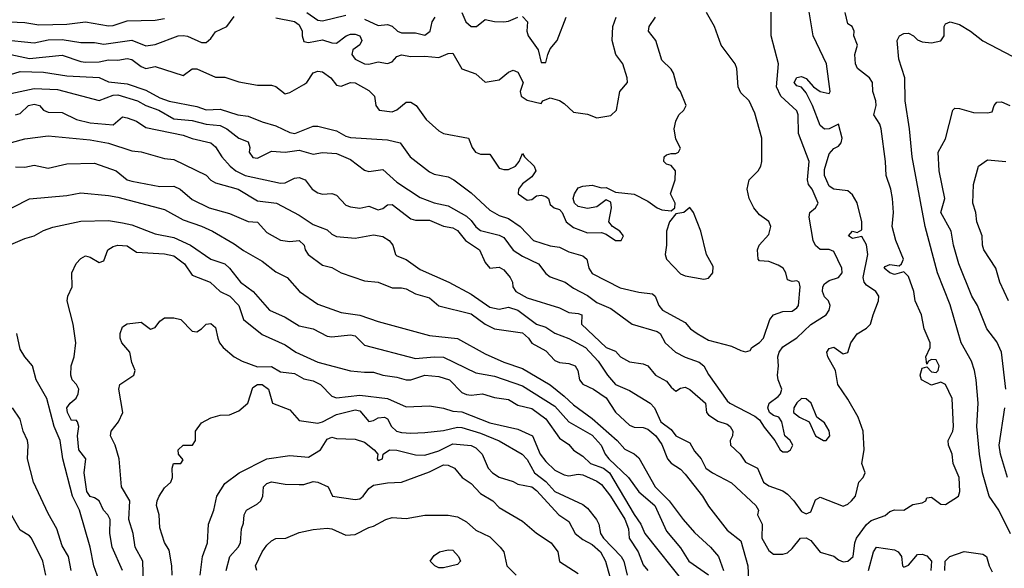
# Model space of a CAD drawing. Header units: metres. Extents: x -46681 to -43747, y -240911 to -237677.
# Tile 159 of 256: x -46425 to -46319, y -239699 to -239640. Entities that reach past the tile are written whole.
import ezdxf

# ---------------------------------------------------------------- set-up
doc = ezdxf.new("R2010")
doc.units = ezdxf.units.M
doc.layers.add('CONTOUR_INDEX', color=1, linetype='Continuous')
doc.layers.add('CONTOUR_INTER', color=3, linetype='Continuous')

msp = doc.modelspace()

# ---------------------------------------------------------------- linework, layer by layer
at = {"layer": 'CONTOUR_INDEX'}
for points, elevation in [([(-46426.6, -239646.31), (-46425.1, -239645.87), (-46422.6, -239645.94), (-46420.1, -239646.32), (-46416.6, -239646.5), (-46415.6, -239646.98), (-46413.6, -239647.19), (-46411.6, -239647.86), (-46410.1, -239648.68), (-46409.1, -239649.04), (-46406.1, -239649.61), (-46405.1, -239649.96), (-46403.6, -239649.91), (-46401.71, -239650.52), (-46400.6, -239650.64), (-46399.1, -239651.27), (-46397.6, -239651.71), (-46396.1, -239652.43), (-46395.57, -239652.52), (-46393.6, -239651.75), (-46393.1, -239651.73), (-46391.1, -239652.23), (-46390.1, -239652.82), (-46389.6, -239652.96), (-46385.6, -239653.22), (-46384.23, -239653.52), (-46383.16, -239655.02), (-46381.1, -239656.63), (-46380.6, -239656.88), (-46379.1, -239657.17), (-46378.49, -239657.52), (-46376.6, -239658.89), (-46374.6, -239660.76), (-46373.6, -239661.33), (-46372.6, -239661.66), (-46371.35, -239662.52), (-46369.9, -239664.02), (-46368.1, -239664.6), (-46367.1, -239664.73), (-46366.1, -239665.24), (-46364.6, -239665.68), (-46364.16, -239666.02), (-46363.96, -239667.02), (-46363.6, -239667.59), (-46360.6, -239669.12), (-46358.6, -239669.6), (-46357.1, -239669.76), (-46356.84, -239670.02), (-46356.44, -239671.02), (-46356.03, -239671.52), (-46353.6, -239672.85), (-46353.02, -239673.52), (-46352.3, -239674.02), (-46351.1, -239674.73), (-46348.6, -239675.38), (-46347.6, -239675.87), (-46347.1, -239676), (-46346.6, -239675.84), (-46346.42, -239675.52), (-46345.6, -239675.01), (-46345.16, -239674.52), (-46344.49, -239672.52), (-46344.09, -239672.02), (-46343.1, -239671.67), (-46342.1, -239671.61), (-46341.6, -239671.28), (-46341.41, -239671.02), (-46341.22, -239669.02), (-46341.33, -239668.52), (-46341.6, -239668.37), (-46342.1, -239668.43), (-46342.6, -239668.25), (-46342.77, -239667.52), (-46343.07, -239667.02), (-46343.6, -239666.67), (-46344.6, -239666.3), (-46345.6, -239666.22), (-46345.75, -239666.02), (-46345.82, -239665.02), (-46345.66, -239664.52), (-46344.6, -239663.38), (-46344.38, -239662.52), (-46344.6, -239661.99), (-46345.6, -239661.26), (-46346.23, -239660.52), (-46346.71, -239659.52), (-46346.94, -239658.52), (-46346.71, -239657.52), (-46345.76, -239656.52), (-46345.45, -239656.02), (-46345.35, -239655.52), (-46345.36, -239653.02), (-46346.1, -239650.34), (-46346.72, -239649.02), (-46347.6, -239648.14), (-46347.9, -239647.52), (-46348.03, -239645.52), (-46348.22, -239645.02), (-46349.74, -239643.02), (-46350.44, -239641.02), (-46351.29, -239639.52)], 115), ([(-46319.13, -239680.02), (-46319.57, -239676.02), (-46320.1, -239674.94), (-46321.15, -239673.52), (-46322.17, -239671.02), (-46322.77, -239670.02), (-46324.17, -239666.52), (-46324.75, -239664.52), (-46324.98, -239663.02), (-46326.1, -239661.02), (-46325.68, -239659.52), (-46326.27, -239656.52), (-46326.38, -239654.52), (-46325.6, -239653.11), (-46324.81, -239650.02), (-46324.6, -239649.8), (-46324.1, -239649.82), (-46322.6, -239650.25), (-46321.1, -239650.31), (-46320.6, -239650.19), (-46320.36, -239649.52), (-46320.1, -239649.16), (-46319.6, -239649.13), (-46318.69, -239649.52)], 120), ([(-46427.6, -239661.3), (-46424.1, -239659.54), (-46420.1, -239659.18), (-46418.6, -239658.9), (-46415.6, -239659.18), (-46414.6, -239659.38), (-46409.6, -239660.68), (-46407.6, -239661.8), (-46405.6, -239662.47), (-46404.43, -239663.02), (-46402.1, -239664.37), (-46401.1, -239665.11), (-46399.1, -239666.26), (-46397.6, -239667.38), (-46396.41, -239668.02), (-46395.07, -239669.52), (-46393.1, -239670.86), (-46390.6, -239671.77), (-46388.6, -239672.06), (-46386.6, -239672.73), (-46381.1, -239674.24), (-46378.1, -239674.55), (-46375.1, -239676.2), (-46373.1, -239677.11), (-46371.1, -239677.8), (-46368.1, -239679.56), (-46366.6, -239680.75), (-46365.6, -239681.71), (-46363.6, -239683.16), (-46360.93, -239685.52), (-46360.1, -239686.46), (-46359.1, -239686.98), (-46358.6, -239687.4), (-46356.82, -239690.52), (-46355.31, -239692.02), (-46353.81, -239694.02), (-46352.6, -239695.41), (-46350.87, -239697.02), (-46350.01, -239698.02), (-46349.49, -239699.52)], 120), ([(-46419.64, -239699.52), (-46419.93, -239698.02), (-46420.6, -239696.87), (-46421.16, -239695.02), (-46422.1, -239693.37), (-46423.69, -239690.02), (-46424.34, -239687.52), (-46424.24, -239686.02), (-46424.34, -239685.52), (-46424.79, -239684.52), (-46425.1, -239683.25), (-46425.92, -239682.02)], 120), ([(-46318.94, -239689.52), (-46319.69, -239687.02), (-46319.84, -239686.02), (-46319.21, -239682.02)], 120), ([(-46405.77, -239700.02), (-46405.52, -239698.02), (-46404.98, -239696.52), (-46404.86, -239694.52), (-46404.28, -239693.02), (-46403.98, -239691.52), (-46403.1, -239690.17), (-46401.55, -239689.02), (-46398.6, -239687.52), (-46396.1, -239687.16), (-46394.1, -239687.32), (-46392.82, -239686.52), (-46392.1, -239685.38), (-46391.6, -239685.19), (-46391.1, -239685.32), (-46389.1, -239685.38), (-46388.1, -239685.72), (-46387.06, -239686.52), (-46386.66, -239687.02), (-46386.73, -239687.52), (-46386.6, -239687.7), (-46386.16, -239687.52), (-46386.06, -239687.02), (-46385.39, -239686.52), (-46384.6, -239686.57), (-46382.6, -239687.06), (-46381.6, -239687.1), (-46380.1, -239686.64), (-46378.6, -239685.89), (-46376.6, -239686.07), (-46376.1, -239686.31), (-46375.42, -239687.02), (-46374.8, -239688.52), (-46374.31, -239689.02), (-46373.6, -239689.46), (-46372.1, -239689.95), (-46371.6, -239690.24), (-46370.1, -239690.53), (-46369.6, -239690.9), (-46367.19, -239693.52), (-46366.1, -239694.23), (-46365.43, -239695.52), (-46364.6, -239696.17), (-46363.6, -239696.72), (-46362.69, -239697.52), (-46362.16, -239698.52), (-46361.07, -239702.52)], 125)]:
    msp.add_lwpolyline(points, dxfattribs=dict(at, elevation=elevation))
at = {"layer": 'CONTOUR_INTER'}
for points, elevation in [([(-46427.1, -239653.77), (-46424.6, -239653.09), (-46422.1, -239652.79), (-46417.6, -239653.22), (-46415.6, -239653.56), (-46413.1, -239654.4), (-46412.1, -239654.48), (-46409.6, -239655.21), (-46408.6, -239655.33), (-46405.1, -239657.01), (-46404.6, -239657.55), (-46404.1, -239657.81), (-46401.67, -239658.52), (-46399.6, -239659.77), (-46397.53, -239660.02), (-46395.1, -239661.29), (-46393.6, -239662.3), (-46392.1, -239662.89), (-46391.6, -239663.36), (-46391.1, -239663.59), (-46389.1, -239663.76), (-46387.1, -239663.42), (-46386.1, -239663.6), (-46385.42, -239664.02), (-46385.04, -239664.52), (-46384.76, -239665.52), (-46384.6, -239665.69), (-46383.6, -239666.06), (-46382.1, -239667.13), (-46379, -239668.52), (-46376.6, -239669.79), (-46374.6, -239671.2), (-46373.6, -239671.4), (-46372.6, -239671.21), (-46371.6, -239671.53), (-46369.6, -239673.04), (-46368.6, -239673.35), (-46367.6, -239673.99), (-46366.1, -239674.56), (-46364.33, -239675.52), (-46362.95, -239677.02), (-46361.95, -239678.52), (-46361.1, -239679.52), (-46359.6, -239680.15), (-46357.37, -239681.52), (-46356.89, -239682.02), (-46356.2, -239683.52), (-46355.1, -239684.34), (-46354.59, -239685.02), (-46353.1, -239685.8), (-46352.6, -239686.69), (-46351.89, -239687.52), (-46351.36, -239688.52), (-46350.65, -239689.02), (-46348.6, -239690.1), (-46345.99, -239692.52), (-46345.7, -239693.02), (-46345.83, -239693.52), (-46345.32, -239694.52), (-46345.37, -239696.02), (-46344.6, -239697.36), (-46344.1, -239697.75), (-46343.1, -239697.77), (-46342.6, -239697.6), (-46342.1, -239697.16), (-46341.21, -239696.02), (-46340.6, -239696), (-46340.1, -239696.28), (-46339.1, -239697.54), (-46337.6, -239697.97), (-46337.1, -239698.38), (-46336.6, -239698.59), (-46336.1, -239698.51), (-46335.54, -239698.02), (-46335.34, -239696.52), (-46335.16, -239696.02), (-46334.1, -239694.56), (-46333.6, -239694.12), (-46332.1, -239693.61), (-46331.6, -239693.17), (-46331.1, -239693), (-46330.1, -239693.04), (-46329.1, -239692.42), (-46328.1, -239692.22), (-46327.72, -239692.02), (-46327.6, -239691.69), (-46327.1, -239691.64), (-46326.1, -239692.38), (-46325.6, -239692.43), (-46324.19, -239691.52), (-46324.05, -239691.02), (-46324.15, -239689.52), (-46324.77, -239688.02), (-46324.9, -239687.02), (-46325.29, -239686.02), (-46325.33, -239685.52), (-46324.83, -239684.52), (-46324.75, -239684.02), (-46324.9, -239681.02), (-46325.6, -239679.51), (-46326.1, -239679.27), (-46327.1, -239679.58), (-46328.17, -239679.02), (-46328.32, -239678.52), (-46328.1, -239677.77), (-46327.6, -239677.6), (-46327.1, -239678.15), (-46326.6, -239678.22), (-46326.4, -239678.02), (-46326.28, -239677.52), (-46326.6, -239676.86), (-46327.1, -239676.83), (-46327.45, -239677.02), (-46327.6, -239677.33), (-46327.72, -239676.52), (-46327.27, -239675.52), (-46327.27, -239675.02), (-46327.91, -239673.52), (-46328.18, -239672.02), (-46328.87, -239670.52), (-46329.01, -239669.52), (-46329.6, -239667.89), (-46330.1, -239667.39), (-46331.1, -239667.69), (-46331.59, -239667.52), (-46332.21, -239667.02), (-46332.1, -239666.81), (-46331.6, -239666.6), (-46330.6, -239666.76), (-46330.33, -239666.52), (-46330.12, -239666.02), (-46330.93, -239664.02), (-46331.34, -239662.52), (-46331.21, -239661.02), (-46331.32, -239659.52), (-46331.5, -239658.52), (-46332, -239657.02), (-46332.04, -239655.52), (-46332.53, -239652.02), (-46332.68, -239651.52), (-46333.31, -239650.52), (-46333.07, -239649.52), (-46333.09, -239649.02), (-46333.43, -239648.02), (-46333.47, -239647.02), (-46333.77, -239646.52), (-46335.06, -239645.52), (-46335.3, -239645.02), (-46335.35, -239644.02), (-46335.08, -239643.02), (-46335.46, -239642.02), (-46335.41, -239641.52), (-46335.65, -239641.02), (-46336.1, -239640.72), (-46336.39, -239639.52)], 118), ([(-46426.6, -239648.31), (-46423.6, -239647.68), (-46421.1, -239647.78), (-46416.6, -239648.98), (-46415.1, -239648.4), (-46414.6, -239648.37), (-46412.5, -239649.02), (-46411.6, -239649.52), (-46410.19, -239650.02), (-46408.6, -239650.96), (-46406.6, -239651.12), (-46405.1, -239651.52), (-46403.6, -239651.67), (-46402.88, -239652.02), (-46401.6, -239653.02), (-46400.6, -239653.41), (-46400.43, -239654.02), (-46400.47, -239654.52), (-46400.1, -239655.09), (-46399.6, -239655.17), (-46398.1, -239654.43), (-46396.6, -239654.52), (-46395.1, -239654.31), (-46393.6, -239654.76), (-46392.6, -239654.58), (-46391.1, -239654.66), (-46389.6, -239655.31), (-46388.1, -239656.48), (-46387.6, -239656.6), (-46386.1, -239656.39), (-46384.6, -239657.75), (-46382.1, -239659.39), (-46380.6, -239659.99), (-46379.1, -239660.3), (-46377.1, -239661.42), (-46376.6, -239661.86), (-46376.1, -239662.56), (-46375.6, -239662.96), (-46373.6, -239663.46), (-46373.1, -239663.72), (-46372.1, -239665.05), (-46371.1, -239665.7), (-46369.37, -239666.52), (-46368.6, -239667.56), (-46368.1, -239667.94), (-46366.49, -239668.52), (-46365.6, -239669.15), (-46364.1, -239669.94), (-46363.1, -239670.69), (-46361.6, -239671.33), (-46359.3, -239673.02), (-46356.6, -239673.81), (-46356.28, -239674.02), (-46355.76, -239675.02), (-46354.63, -239676.02), (-46353.6, -239676.58), (-46352.1, -239677.1), (-46351.61, -239677.52), (-46351.1, -239678.42), (-46349.1, -239681.26), (-46348.8, -239681.52), (-46346.1, -239682.92), (-46345.6, -239683.3), (-46345.1, -239684.11), (-46343.94, -239685.52), (-46343.4, -239686.52), (-46343.1, -239686.74), (-46342.6, -239686.76), (-46342.29, -239686.52), (-46342.01, -239686.02), (-46342.3, -239685.52), (-46342.87, -239685.02), (-46343.19, -239683.52), (-46343.52, -239683.02), (-46344.1, -239682.85), (-46344.52, -239682.52), (-46344.7, -239682.02), (-46344.56, -239681.52), (-46343.6, -239680.81), (-46343.36, -239680.52), (-46343.21, -239680.02), (-46343.61, -239679.02), (-46343.68, -239678.52), (-46343.56, -239677.52), (-46343.63, -239676.52), (-46343.5, -239676.02), (-46343.1, -239675.46), (-46341.6, -239674.48), (-46340.1, -239673.05), (-46338.45, -239672.02), (-46338.12, -239671.52), (-46338.01, -239671.02), (-46338.17, -239670.52), (-46338.6, -239670.07), (-46338.82, -239669.52), (-46338.8, -239669.02), (-46338.6, -239668.7), (-46338.1, -239668.33), (-46337.1, -239668.01), (-46336.73, -239667.52), (-46336.77, -239667.02), (-46337.6, -239665.2), (-46338.1, -239665), (-46339.1, -239664.99), (-46339.6, -239664.57), (-46339.84, -239664.02), (-46340.28, -239661.52), (-46340.21, -239661.02), (-46339.6, -239660.5), (-46339.3, -239660.02), (-46339.96, -239658.52), (-46340.33, -239658.02), (-46340.44, -239657.52), (-46340.28, -239655.52), (-46341.42, -239652.52), (-46341.45, -239650.52), (-46341.6, -239650.1), (-46343.32, -239648.52), (-46343.79, -239647.52), (-46343.58, -239645.02), (-46344.35, -239642.02), (-46344.36, -239639.02)], 116), ([(-46425.6, -239650.53), (-46425.1, -239650.36), (-46424.22, -239649.52), (-46423.6, -239649.35), (-46423.05, -239649.52), (-46422.6, -239650.02), (-46422.1, -239650.23), (-46420.6, -239650.26), (-46419.05, -239651.02), (-46417.6, -239651.36), (-46415.1, -239651.58), (-46414.1, -239650.73), (-46413.6, -239650.83), (-46412.6, -239651.2), (-46411.6, -239651.87), (-46407.6, -239652.7), (-46406.6, -239653.07), (-46404.6, -239653.51), (-46404.1, -239653.94), (-46403.43, -239655.02), (-46402.53, -239656.02), (-46401.91, -239656.52), (-46400.9, -239657.02), (-46397.1, -239657.86), (-46396.6, -239657.83), (-46395.6, -239657.34), (-46395.1, -239657.24), (-46394.48, -239657.52), (-46393.7, -239658.52), (-46393.1, -239658.9), (-46392.6, -239659.04), (-46391.6, -239658.96), (-46391.1, -239659.14), (-46390.1, -239660.24), (-46389.6, -239660.41), (-46388.6, -239660.55), (-46387.6, -239660.35), (-46386.6, -239660.74), (-46386.1, -239660.6), (-46385.6, -239660.18), (-46385.1, -239660.14), (-46383.1, -239661.69), (-46382.6, -239661.84), (-46381.1, -239661.83), (-46379.6, -239662.47), (-46378.6, -239662.68), (-46378.1, -239662.94), (-46377.22, -239664.02), (-46375.73, -239665.02), (-46375.1, -239666.4), (-46374.6, -239667), (-46373.6, -239666.9), (-46373.1, -239667.17), (-46372.41, -239668.02), (-46372.16, -239668.52), (-46372.14, -239669.02), (-46371.8, -239669.52), (-46370.6, -239670.2), (-46367.1, -239671.25), (-46366.1, -239671.77), (-46365.1, -239671.86), (-46364.7, -239672.02), (-46364.73, -239673.02), (-46362.1, -239675.52), (-46361.1, -239675.92), (-46360.55, -239676.52), (-46359.6, -239677.08), (-46358.1, -239677.28), (-46357.62, -239677.52), (-46356.79, -239678.52), (-46355.6, -239679.15), (-46355.1, -239679.81), (-46354.6, -239680.23), (-46354.1, -239679.9), (-46353.6, -239679.8), (-46353.1, -239680.04), (-46351.4, -239681.52), (-46351.32, -239682.52), (-46351.1, -239682.76), (-46350.1, -239683.46), (-46349.1, -239683.78), (-46348.76, -239684.02), (-46348.48, -239684.52), (-46348.52, -239685.02), (-46348.75, -239685.52), (-46348.74, -239686.02), (-46347.68, -239687.02), (-46347.1, -239687.87), (-46345.82, -239688.52), (-46345.17, -239690.02), (-46344.6, -239690.41), (-46343.1, -239690.95), (-46342.6, -239691.3), (-46341.9, -239692.02), (-46341.1, -239693.18), (-46340.6, -239693.43), (-46340.1, -239693.19), (-46339.6, -239691.91), (-46339.1, -239691.64), (-46336.6, -239692.6), (-46336.1, -239692.39), (-46335.71, -239692.02), (-46335.3, -239691.52), (-46334.93, -239690.02), (-46334.46, -239689.52), (-46334.24, -239689.02), (-46334.59, -239688.02), (-46334.34, -239686.52), (-46334.45, -239684.52), (-46334.99, -239683.02), (-46336.1, -239681.08), (-46337.19, -239679.52), (-46337.43, -239678.02), (-46338.25, -239676.52), (-46338.35, -239676.02), (-46338.1, -239675.63), (-46337.6, -239675.5), (-46336.6, -239676.2), (-46336.1, -239676.08), (-46335.79, -239675.02), (-46335.1, -239674.05), (-46334.1, -239673.44), (-46333.66, -239673.02), (-46333.4, -239672.02), (-46332.8, -239670.52), (-46332.76, -239670.02), (-46333.09, -239669.52), (-46334.1, -239668.84), (-46334.36, -239668.52), (-46334.46, -239668.02), (-46333.96, -239665.52), (-46334.1, -239664.49), (-46334.6, -239663.6), (-46335.6, -239663.8), (-46336.03, -239663.52), (-46335.6, -239663.03), (-46335.1, -239663.15), (-46334.6, -239662.89), (-46334.59, -239662.02), (-46335.1, -239659.97), (-46335.6, -239659.12), (-46336.1, -239658.7), (-46337.6, -239658.49), (-46338.1, -239658.18), (-46338.63, -239657.02), (-46338.6, -239656.41), (-46338.1, -239654.7), (-46337.6, -239654.14), (-46337.1, -239653.89), (-46336.84, -239653.52), (-46336.73, -239653.02), (-46337.1, -239651.52), (-46338.1, -239652.03), (-46338.6, -239652.07), (-46339.1, -239651.67), (-46339.9, -239649.52), (-46340.6, -239648.15), (-46341.1, -239647.53), (-46341.6, -239647.38), (-46341.89, -239647.02), (-46341.6, -239646.51), (-46341.1, -239646.41), (-46340.6, -239646.61), (-46339.8, -239647.52), (-46339.1, -239648.01), (-46338.1, -239648.22), (-46338.02, -239648.02), (-46338.39, -239645.02), (-46339.83, -239642.02), (-46340.35, -239639.02)], 117), ([(-46394.3, -239639.52), (-46393.1, -239640.34), (-46392.6, -239640.41), (-46390.1, -239639.79)], 112), ([(-46377.61, -239639.52), (-46377.18, -239640.52), (-46376.6, -239641.03), (-46376.03, -239641.02), (-46375.1, -239640.25), (-46374.1, -239640.47), (-46373.1, -239640.51), (-46372.6, -239640.45), (-46371.6, -239640)], 112), ([(-46427.1, -239642.43), (-46423.6, -239642.76), (-46422.1, -239642.46), (-46420.6, -239642.42), (-46418.6, -239642.75), (-46417.1, -239642.75), (-46416.1, -239642.93), (-46413.1, -239642.47), (-46411.6, -239643.1), (-46410.6, -239642.95), (-46408.13, -239642.02), (-46407.6, -239642), (-46407.1, -239642.04), (-46405.6, -239642.72), (-46405.1, -239642.72), (-46404.6, -239642.32), (-46404.1, -239641.58), (-46402.87, -239641.02), (-46402.1, -239639.94)], 113), ([(-46427.1, -239640.49), (-46424.6, -239640.57), (-46423.1, -239640.82), (-46420.1, -239640.77), (-46418.1, -239640.51), (-46415.6, -239640.94), (-46415.1, -239640.9), (-46413.6, -239640.42), (-46410.6, -239640.33), (-46409.6, -239640.17)], 112), ([(-46426.1, -239644.03), (-46424.1, -239644.44), (-46420.6, -239644.09), (-46418.6, -239644.78), (-46418.1, -239644.84), (-46416.6, -239644.8), (-46415.6, -239644.6), (-46414.6, -239644.65), (-46413.6, -239644.47), (-46413.1, -239644.56), (-46412.1, -239645.32), (-46411.6, -239645.54), (-46410.6, -239645.3), (-46407.6, -239646.27), (-46406.6, -239645.56), (-46406.1, -239645.56), (-46404.1, -239646.47), (-46403.1, -239646.45), (-46401.6, -239646.98), (-46399.6, -239647.31), (-46398.1, -239647.32), (-46397.6, -239647.48), (-46396.6, -239648.25), (-46396.1, -239648.12), (-46394.6, -239647.26), (-46394.28, -239647.02), (-46393.6, -239645.99), (-46393.1, -239645.81), (-46392.6, -239645.9), (-46391.72, -239646.52), (-46391.1, -239647.32), (-46390.6, -239647.43), (-46389.6, -239647.04), (-46389.1, -239647.08), (-46387.6, -239647.88), (-46386.99, -239648.52), (-46386.85, -239649.52), (-46386.49, -239650.02), (-46385.1, -239650.2), (-46384.6, -239649.98), (-46383.6, -239649.16), (-46383.1, -239649.14), (-46382.52, -239649.52), (-46381.46, -239651.02), (-46380.1, -239652.25), (-46379.6, -239652.53), (-46376.91, -239653.02), (-46376.5, -239654.02), (-46376.15, -239654.52), (-46375.6, -239654.75), (-46374.6, -239654.75), (-46373.6, -239656.26), (-46373.1, -239656.41), (-46372.6, -239656.38), (-46371.83, -239656.02), (-46371.45, -239655.52), (-46371.1, -239654.68), (-46370.89, -239655.02), (-46369.83, -239656.02), (-46369.66, -239656.52), (-46370.1, -239657.19), (-46371.1, -239657.95), (-46371.54, -239658.52), (-46371.57, -239659.02), (-46370.6, -239659.68), (-46370.1, -239659.62), (-46369.6, -239659.24), (-46369.1, -239659.17), (-46368.6, -239659.3), (-46368.31, -239659.52), (-46368.1, -239660.17), (-46367.68, -239660.52), (-46367.1, -239660.7), (-46366.83, -239661.02), (-46366.41, -239662.02), (-46365.6, -239662.63), (-46364.1, -239663.2), (-46362.6, -239663.17), (-46362.1, -239663.33), (-46361.1, -239664.01), (-46360.49, -239664.02), (-46360.24, -239663.52), (-46360.63, -239663.02), (-46361.41, -239662.52), (-46361.81, -239662.02), (-46361.51, -239660.52), (-46361.6, -239659.92), (-46362.1, -239659.67), (-46363.1, -239660.39), (-46364.1, -239660.58), (-46365.1, -239660.37), (-46365.5, -239660.02), (-46365.64, -239659.52), (-46365.51, -239659.02), (-46365.1, -239658.38), (-46364.6, -239658.18), (-46363.6, -239658.08), (-46362.6, -239658.35), (-46362.1, -239658.33), (-46361.1, -239658.84), (-46359.1, -239659.05), (-46357.6, -239659.79), (-46356.6, -239660.52), (-46356.1, -239660.74), (-46355.1, -239660.84), (-46354.72, -239660.52), (-46354.66, -239660.02), (-46355.19, -239659.02), (-46354.68, -239657.52), (-46354.64, -239656.52), (-46355.1, -239655.97), (-46355.6, -239655.82), (-46355.91, -239655.52), (-46355.85, -239655.02), (-46355.6, -239654.81), (-46355.1, -239654.67), (-46354.6, -239654.69), (-46354.33, -239654.52), (-46354.1, -239654.09), (-46354.6, -239653.13), (-46354.79, -239652.02), (-46354.6, -239651.2), (-46354.27, -239650.52), (-46353.73, -239650.02), (-46353.5, -239649.52), (-46354.1, -239647.99), (-46354.45, -239647.52), (-46354.84, -239646.02), (-46355.1, -239645.6), (-46356.1, -239644.63), (-46356.74, -239642.52), (-46357.54, -239641.52), (-46357.48, -239641.02), (-46356.8, -239640.02)], 114), ([(-46397.6, -239640.07), (-46395.6, -239640.49), (-46395.1, -239640.83), (-46394.79, -239641.52), (-46394.8, -239642.02), (-46394.6, -239642.64), (-46394.1, -239642.73), (-46392.6, -239642.46), (-46391.6, -239642.78), (-46391.1, -239642.82), (-46390.05, -239642.02), (-46389.6, -239641.84), (-46389.1, -239641.84), (-46388.6, -239642.01), (-46388.37, -239642.52), (-46388.6, -239642.99), (-46389.35, -239643.52), (-46389.44, -239644.02), (-46389.1, -239644.54), (-46388.1, -239645.04), (-46387.6, -239645.06), (-46386.6, -239644.83), (-46385.6, -239644.99), (-46385.1, -239644.82), (-46384.6, -239644.24), (-46384.1, -239644.07), (-46383.1, -239644.23), (-46381.6, -239644.21), (-46380.1, -239644.35), (-46379.1, -239643.92), (-46378.6, -239643.89), (-46377.6, -239645.57), (-46376.1, -239646.09), (-46375.1, -239647.01), (-46373.6, -239646.74), (-46372.6, -239645.92), (-46372.1, -239645.71), (-46371.6, -239645.92), (-46371.01, -239647.02), (-46371.34, -239648.02), (-46371.24, -239648.52), (-46370.6, -239648.93), (-46369.1, -239649.31), (-46368.91, -239649.02), (-46368.1, -239648.67), (-46367.1, -239648.99), (-46366.6, -239649.29), (-46365.6, -239650.21), (-46364.1, -239650.45), (-46363.1, -239650.84), (-46361.6, -239650.58), (-46361, -239650.02), (-46360.62, -239648.02), (-46359.8, -239647.02), (-46359.82, -239646.52), (-46360.31, -239645.02), (-46361.05, -239644.02), (-46361.46, -239642.52), (-46361.37, -239641.02), (-46361.01, -239640.02)], 113), ([(-46388.1, -239640.23), (-46386.6, -239640.9), (-46385.6, -239640.79), (-46385.1, -239640.99), (-46384.54, -239641.52), (-46384.1, -239641.69), (-46382.6, -239641.69), (-46381.6, -239641.93), (-46381.02, -239641.52), (-46380.81, -239640.52), (-46380.48, -239640.02)], 112), ([(-46371.1, -239639.93), (-46370.56, -239640.52), (-46370.61, -239641.52), (-46370.5, -239642.02), (-46369.39, -239643.52), (-46369.1, -239644.88), (-46368.6, -239644.89), (-46368.38, -239644.02), (-46368.1, -239643.43), (-46367.36, -239642.52), (-46366.4, -239640.02)], 112), ([(-46318.6, -239695.56), (-46319.86, -239693.02), (-46320.9, -239691.52), (-46321.05, -239691.02), (-46321.62, -239689.02), (-46321.96, -239687.02), (-46322.24, -239684.02), (-46322.1, -239681.52), (-46322.31, -239679.02), (-46322.5, -239678.02), (-46322.81, -239677.02), (-46323.92, -239675.02), (-46325.1, -239670.95), (-46326.48, -239667.52), (-46327.78, -239662.52), (-46329.19, -239655.02), (-46329.48, -239652.02), (-46329.95, -239649.02), (-46329.97, -239646.52), (-46330.62, -239644.52), (-46330.8, -239642.52), (-46330.56, -239642.02), (-46330.1, -239641.76), (-46329.6, -239641.73), (-46329.04, -239642.02), (-46328.6, -239642.45), (-46328.1, -239642.67), (-46327.1, -239642.77), (-46326.1, -239642.57), (-46325.75, -239642.02), (-46325.75, -239641.02), (-46325.6, -239640.74), (-46325.1, -239640.5), (-46324.1, -239640.79), (-46322.91, -239641.52), (-46321.6, -239642.57), (-46316.85, -239645.02)], 119), ([(-46318.83, -239670.52), (-46319.75, -239668.52), (-46320.21, -239667.02), (-46321.48, -239665.02), (-46321.63, -239664.52), (-46321.66, -239663.52), (-46322.25, -239662.02), (-46322.35, -239661.02), (-46322.65, -239660.02), (-46322.59, -239658.02), (-46322.06, -239656.02), (-46321.1, -239655.37), (-46319.1, -239655.54)], 121), ([(-46425.6, -239656.09), (-46424.6, -239656.15), (-46423.6, -239655.94), (-46422.1, -239656.24), (-46420.1, -239655.78), (-46417.1, -239655.72), (-46414.77, -239656.52), (-46413.6, -239657.51), (-46413.1, -239657.66), (-46410.1, -239658.23), (-46408.6, -239658.19), (-46407.91, -239658.52), (-46406.6, -239659.63), (-46404.8, -239660.52), (-46402.6, -239661.12), (-46400.6, -239661.98), (-46399.6, -239662.05), (-46398.6, -239663.17), (-46397.1, -239663.99), (-46396.1, -239664.12), (-46395.1, -239664.02), (-46394.58, -239664.52), (-46394.46, -239665.02), (-46394.15, -239665.52), (-46392.6, -239666.69), (-46391.6, -239666.92), (-46390.6, -239667.5), (-46388.1, -239668.36), (-46386.6, -239668.5), (-46385.1, -239669.13), (-46384.1, -239669.1), (-46383.6, -239669.23), (-46382.6, -239669.76), (-46381.1, -239670.21), (-46380.1, -239671.04), (-46376.6, -239671.9), (-46375.1, -239673.01), (-46374.1, -239673.53), (-46371.1, -239673.97), (-46370.46, -239674.52), (-46370.1, -239675.06), (-46368.6, -239675.88), (-46367.6, -239676.93), (-46367.1, -239677.14), (-46366.1, -239677.25), (-46365.44, -239677.52), (-46365.14, -239678.02), (-46364.97, -239679.02), (-46364.6, -239679.46), (-46363.47, -239680.02), (-46362.1, -239680.96), (-46361.1, -239682.49), (-46359.6, -239683.89), (-46359.1, -239684.11), (-46358.1, -239684.13), (-46357.6, -239684.31), (-46356.77, -239685.02), (-46356.1, -239685.97), (-46355.51, -239687.52), (-46355.1, -239687.98), (-46354.1, -239688.6), (-46353.6, -239689.15), (-46351.72, -239691.52), (-46351.1, -239692.59), (-46349.1, -239695.18), (-46347.6, -239696.31), (-46346.85, -239699.02), (-46346.79, -239700.52)], 119), ([(-46353.1, -239660.47), (-46353.76, -239661.02), (-46354.6, -239661.17), (-46355.29, -239662.02), (-46355.61, -239663.02), (-46355.59, -239664.52), (-46355.74, -239665.52), (-46355.62, -239666.02), (-46354.1, -239667.6), (-46353.6, -239667.84), (-46351.6, -239668.19), (-46351.1, -239668.09), (-46350.62, -239667.52), (-46350.6, -239666.81), (-46351.31, -239665.52), (-46351.92, -239663.02), (-46352.69, -239661.02), (-46353.1, -239660.47)], 114), ([(-46426.6, -239664.69), (-46424.6, -239663.8), (-46423.6, -239663.53), (-46422.6, -239662.96), (-46421.6, -239662.61), (-46418.6, -239661.95), (-46415.6, -239661.88), (-46414.1, -239662.12), (-46413.1, -239662.35), (-46410.6, -239663.32), (-46408.6, -239663.72), (-46406.78, -239664.52), (-46404.59, -239666.02), (-46403.1, -239666.55), (-46402.59, -239667.02), (-46401.4, -239668.52), (-46400.07, -239669.52), (-46398.29, -239671.52), (-46396.6, -239672.28), (-46395.1, -239673.19), (-46393.6, -239673.54), (-46392.1, -239674.3), (-46391.6, -239674.39), (-46389.6, -239674.17), (-46389.1, -239674.29), (-46388.1, -239675.27), (-46382.6, -239676.7), (-46380.6, -239676.52), (-46379.6, -239676.58), (-46376.1, -239678.26), (-46374.1, -239678.62), (-46371.1, -239679.64), (-46367.6, -239681.85), (-46366.1, -239683.51), (-46363.6, -239684.97), (-46362.62, -239686.02), (-46362.21, -239687.02), (-46361.81, -239687.52), (-46359.69, -239689.52), (-46358.6, -239691.05), (-46356.86, -239692.52), (-46355.6, -239695.28), (-46354.1, -239697.09), (-46353.2, -239698.52), (-46351.1, -239699.97)], 121), ([(-46414.1, -239699.52), (-46415.22, -239697.02), (-46415.46, -239695.52), (-46415.44, -239694.02), (-46415.67, -239693.52), (-46416.14, -239693.02), (-46416.6, -239692.02), (-46417.1, -239691.71), (-46417.6, -239691.57), (-46417.93, -239691.02), (-46418.22, -239689.02), (-46418.06, -239687.52), (-46418.82, -239686.52), (-46418.96, -239685.02), (-46418.81, -239684.02), (-46418.94, -239683.52), (-46419.1, -239683.34), (-46419.6, -239683.39), (-46420.02, -239682.52), (-46420.09, -239682.02), (-46419.73, -239681.52), (-46419.1, -239680.99), (-46418.86, -239680.52), (-46418.8, -239680.02), (-46419.05, -239679.52), (-46419.53, -239679.02), (-46419.68, -239678.52), (-46419.61, -239677.52), (-46419.32, -239676.52), (-46419.13, -239675.02), (-46419.41, -239673.02), (-46420.05, -239670.52), (-46419.99, -239670.02), (-46419.52, -239669.02), (-46419.55, -239667.52), (-46419.1, -239666.5), (-46418.6, -239665.95), (-46418.1, -239665.68), (-46417.6, -239665.82), (-46416.6, -239666.39), (-46416.1, -239666.2), (-46415.68, -239665.02), (-46415.1, -239664.66), (-46414.6, -239664.52), (-46413.6, -239664.61), (-46412.6, -239665.27), (-46409.6, -239665.45), (-46408.6, -239665.69), (-46407.44, -239666.52), (-46406.6, -239667.75), (-46404.69, -239668.52), (-46403.6, -239669.5), (-46402.56, -239670.02), (-46401.59, -239671.02), (-46401.1, -239672.53), (-46399.1, -239674.15), (-46396.6, -239675.26), (-46395.45, -239676.02), (-46393.1, -239677.11), (-46389.6, -239678.04), (-46388.1, -239678.2), (-46387.1, -239678.17), (-46386.1, -239678.5), (-46384.6, -239678.72), (-46383.6, -239679.02), (-46383.1, -239679.01), (-46381.6, -239678.52), (-46380.1, -239678.64), (-46378.95, -239679.02), (-46377.6, -239680.38), (-46377.1, -239680.6), (-46376.6, -239680.67), (-46375.41, -239680.52), (-46374.1, -239680.9), (-46372.6, -239681.12), (-46371.6, -239681.74), (-46370.1, -239682.1), (-46368.6, -239683.22), (-46367.1, -239685.29), (-46366.1, -239685.95), (-46365.6, -239686.57), (-46364.6, -239687.22), (-46363.79, -239688.02), (-46362.39, -239688.52), (-46361.72, -239689.02), (-46359.1, -239693.5), (-46358.37, -239694.52), (-46357.94, -239695.52), (-46353.6, -239700.97)], 122), ([(-46411.84, -239701.02), (-46411.91, -239698.52), (-46412.75, -239697.02), (-46412.95, -239695.52), (-46413.44, -239694.02), (-46413.33, -239692.02), (-46414.22, -239690.52), (-46414.45, -239687.52), (-46414.88, -239686.02), (-46415.4, -239685.02), (-46415.32, -239684.52), (-46414.53, -239683.52), (-46414.08, -239682.52), (-46414.51, -239680.02), (-46414.38, -239679.52), (-46412.9, -239678.52), (-46412.76, -239678.02), (-46413.1, -239677.13), (-46413.31, -239676.02), (-46414.19, -239675.02), (-46414.34, -239674.52), (-46414.36, -239674.02), (-46414.1, -239673.31), (-46413.6, -239672.99), (-46412.1, -239672.82), (-46411.1, -239673.56), (-46410.6, -239673.37), (-46410.1, -239672.7), (-46409.6, -239672.36), (-46408.6, -239672.34), (-46407.83, -239672.52), (-46406.6, -239673.78), (-46406.1, -239673.84), (-46405.6, -239673.54), (-46405.1, -239673.03), (-46404.6, -239672.95), (-46404.1, -239673.39), (-46403.87, -239674.52), (-46403.68, -239675.02), (-46403.29, -239675.52), (-46402.11, -239676.52), (-46401.25, -239677.02), (-46399.6, -239677.61), (-46398.1, -239677.58), (-46397.1, -239678.14), (-46395.6, -239678.34), (-46394.6, -239678.9), (-46393.6, -239679.11), (-46392.81, -239679.52), (-46391.6, -239680.77), (-46391.1, -239680.96), (-46388.6, -239680.66), (-46385.6, -239681), (-46383.6, -239681.9), (-46381.1, -239681.81), (-46379.6, -239682.07), (-46378.6, -239682.39), (-46377.6, -239682.46), (-46374.6, -239683.64), (-46371.6, -239684.33), (-46370.03, -239685.02), (-46369.2, -239687.02), (-46368.6, -239687.8), (-46367.6, -239688.72), (-46366.6, -239689.24), (-46366.1, -239689.32), (-46365.1, -239689.16), (-46364.6, -239689.21), (-46363.1, -239689.91), (-46362.6, -239690.26), (-46361.63, -239691.52), (-46360.1, -239694.01), (-46359.69, -239695.02), (-46359.61, -239696.02), (-46358.65, -239697.52), (-46358.1, -239698.89), (-46357.6, -239699.52)], 123), ([(-46416.48, -239701.02), (-46417.18, -239699.02), (-46417.57, -239697.02), (-46418.74, -239693.02), (-46419.48, -239691.52), (-46420.54, -239687.52), (-46420.82, -239685.52), (-46421.46, -239684.02), (-46422.23, -239681.02), (-46423.38, -239679.02), (-46423.79, -239677.52), (-46424.6, -239676.55), (-46425.1, -239675.72), (-46425.47, -239674.02)], 121), ([(-46408.78, -239700.02), (-46408.8, -239699.02), (-46409.1, -239697.34), (-46409.6, -239696.51), (-46410.1, -239694.94), (-46410.16, -239693.52), (-46410.44, -239692.52), (-46410.39, -239692.02), (-46410.17, -239691.52), (-46409.6, -239690.63), (-46408.92, -239690.02), (-46408.72, -239689.52), (-46408.75, -239688.52), (-46408.63, -239688.02), (-46407.84, -239688.02), (-46407.6, -239687.6), (-46408.08, -239687.02), (-46408.11, -239686.52), (-46407.6, -239686.04), (-46406.59, -239686.02), (-46406.24, -239685.52), (-46406.25, -239684.52), (-46405.6, -239683.62), (-46404.6, -239683.11), (-46403.6, -239682.81), (-46402.6, -239682.76), (-46401.6, -239682.36), (-46400.64, -239681.52), (-46400.1, -239679.84), (-46399.6, -239679.5), (-46399.1, -239679.5), (-46398.4, -239680.02), (-46397.96, -239681.52), (-46396.1, -239682.24), (-46395.1, -239683.4), (-46393.1, -239683.66), (-46392.6, -239683.54), (-46391.1, -239682.75), (-46389.1, -239682.23), (-46388.6, -239682.33), (-46387.6, -239683.49), (-46387.1, -239683.39), (-46386.6, -239683.08), (-46385.92, -239683.02), (-46385.6, -239683.2), (-46385.17, -239684.02), (-46384.65, -239684.52), (-46384.1, -239684.66), (-46383.1, -239684.75), (-46381.6, -239684.67), (-46379.6, -239684.47), (-46378.1, -239684.1), (-46377.6, -239684.14), (-46375.6, -239684.74), (-46373.6, -239685.58), (-46371.13, -239687.02), (-46370.6, -239687.58), (-46369.79, -239689.02), (-46368.6, -239689.94), (-46367.6, -239691.02), (-46364.6, -239692.43), (-46364.1, -239692.81), (-46363.15, -239694.02), (-46362.89, -239694.52), (-46362.69, -239695.52), (-46362.37, -239696.02), (-46360.48, -239698.02), (-46360.21, -239698.52), (-46359.85, -239700.02)], 124), ([(-46341.6, -239681.49), (-46341.93, -239682.02), (-46341.96, -239682.52), (-46341.3, -239683.02), (-46340.27, -239683.52), (-46339.6, -239685.04), (-46338.74, -239685.52), (-46338.44, -239685.52), (-46338.05, -239685.02), (-46338.1, -239684.51), (-46338.6, -239683.65), (-46339.43, -239683.02), (-46340.04, -239681.52), (-46340.6, -239681.06), (-46341.1, -239681.03), (-46341.6, -239681.49)], 116), ([(-46402.95, -239699.52), (-46402.55, -239698.02), (-46401.67, -239697.02), (-46401.43, -239696.52), (-46401.31, -239695.02), (-46401.1, -239694.41), (-46401.01, -239693.52), (-46400.78, -239693.02), (-46399.6, -239692.36), (-46399.23, -239692.02), (-46399.02, -239691.52), (-46398.96, -239690.52), (-46398.6, -239690.14), (-46398.1, -239689.99), (-46396.6, -239690.22), (-46395.1, -239690.28), (-46394.6, -239690.27), (-46393.6, -239689.96), (-46393.1, -239690), (-46391.99, -239690.52), (-46391.53, -239691.52), (-46389.1, -239691.86), (-46388.6, -239691.79), (-46388.24, -239691.52), (-46387.6, -239690.69), (-46387.1, -239690.35), (-46385.6, -239690.08), (-46384.1, -239690), (-46381.1, -239688.9), (-46379.6, -239688.16), (-46379.1, -239688.18), (-46378.42, -239688.52), (-46377.57, -239689.52), (-46376.6, -239690.15), (-46375.6, -239691.22), (-46374.3, -239692.02), (-46373.6, -239692.74), (-46371.1, -239694.19), (-46369.6, -239695.51), (-46368.01, -239696.52), (-46367.29, -239697.52), (-46367.1, -239698.55), (-46365.1, -239699.85)], 126), ([(-46422.34, -239700.02), (-46422.68, -239698.52), (-46423.89, -239696.02), (-46424.1, -239695.77), (-46425.1, -239695.16), (-46427.79, -239690.52)], 119), ([(-46399.67, -239699.52), (-46399.81, -239699.02), (-46399.1, -239697.49), (-46398.6, -239696.8), (-46398.1, -239696.33), (-46397.6, -239696.06), (-46396.56, -239696.02), (-46395.1, -239695.42), (-46393.6, -239695.09), (-46392.1, -239694.97), (-46391.6, -239695.04), (-46390.1, -239695.72), (-46389.1, -239695.64), (-46387.6, -239694.89), (-46387.1, -239694.76), (-46385.78, -239694.02), (-46385.1, -239693.82), (-46383.6, -239693.92), (-46381.6, -239693.58), (-46379.1, -239693.58), (-46378.1, -239693.74), (-46377.1, -239694.28), (-46376.1, -239695.17), (-46374.6, -239695.91), (-46373.48, -239697.02), (-46373.11, -239697.52), (-46372.76, -239699.02), (-46371.77, -239700.02)], 127), ([(-46380.01, -239697.52), (-46379.1, -239697.29), (-46378.6, -239697.34), (-46377.97, -239698.02), (-46377.77, -239698.52), (-46378.1, -239698.85), (-46379.6, -239699.24), (-46380.1, -239699.21), (-46380.53, -239699.02), (-46381.01, -239698.52), (-46380.6, -239697.91), (-46380.01, -239697.52)], 128), ([(-46333.9, -239699.52), (-46333.35, -239697.52), (-46333.02, -239697.02)], 119), ([(-46333.02, -239697.02), (-46331.1, -239697.28), (-46330.7, -239697.52), (-46330.33, -239698.02), (-46330.22, -239699.02), (-46330.1, -239699.16), (-46329.6, -239698.93), (-46328.6, -239697.79), (-46328.1, -239697.75), (-46327.6, -239697.95), (-46327.11, -239698.52), (-46327.18, -239699.52)], 119), ([(-46325.66, -239699.52), (-46325.65, -239698.52), (-46325.14, -239698.02), (-46323.6, -239697.47), (-46321.6, -239697.75), (-46321.19, -239698.02), (-46320.92, -239699.02), (-46320.6, -239699.66)], 119)]:
    msp.add_lwpolyline(points, dxfattribs=dict(at, elevation=elevation))

doc.saveas('drawing.dxf')
